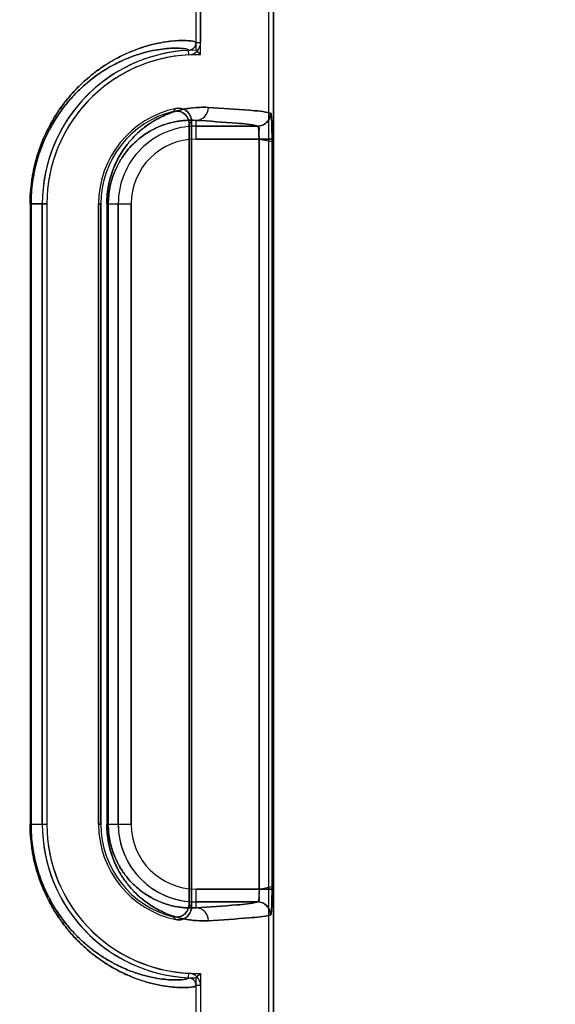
# Model space of a CAD drawing. Header units: millimetres. Extents: x 0 to 297, y 0 to 210.
# Tile 218 of 256: x 58.845 to 58.99, y 157.274 to 157.54. Entities that reach past the tile are written whole.
import ezdxf

# ---------------------------------------------------------------- set-up
doc = ezdxf.new("R2010")
doc.units = ezdxf.units.MM
doc.header["$LTSCALE"] = 16.335
doc.layers.get('0').update_dxf_attribs({"linetype": 'CONTINUOUS'})
for name, color, linetype in [('AXES_REF', 7, 'CONTINUOUS'), ('INTFCLR_1', 7, 'CONTINUOUS'), ('INTFCLR_72935', 7, 'CONTINUOUS')]:
    doc.layers.add(name, color=color, linetype=linetype)

msp = doc.modelspace()

# ---------------------------------------------------------------- linework, layer by layer
at = {"color": 7, "linetype": 'Continuous'}
for radius in [6.787079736, 6.7865, 6.743039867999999]:
    msp.add_circle((57.4637306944, 154.7114647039), radius, dxfattribs=at)
for radius, start, end in [(6.72, 278.2771290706, 261.7228709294), (6.874, 193.234383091, 36.7246116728)]:
    msp.add_arc((57.4637306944, 154.7114647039), radius, start, end, dxfattribs=at)
at = {"layer": 'AXES_REF', "color": 9, "linetype": 'Continuous'}
for radius in [6.191158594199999, 4.150003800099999]:
    msp.add_circle((57.4637306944, 154.7114647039), radius, dxfattribs=at)
at = {"layer": 'INTFCLR_1', "color": 6, "linetype": 'Continuous'}
for p, q in [((58.9127785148, 157.1614547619), (58.9127785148, 159.0304665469)), ((58.9140128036, 157.1614547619), (58.9140128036, 159.0304547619)), ((58.89301280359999, 157.5341412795), (58.89301280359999, 158.3777682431)), ((58.8942470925, 158.3777682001), (58.8942470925, 157.5341412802)), ((58.8911660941, 157.5121109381), (58.8911660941, 157.3007985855)), ((58.8917785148, 157.3000306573), (58.8917785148, 157.5128788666)), ((58.8513761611, 157.3224547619), (58.8513761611, 157.4904547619)), ((58.85261045, 157.4904547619), (58.85261045, 157.3224547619)), ((58.86661045, 157.4904547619), (58.86661045, 157.3224547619)), ((58.8672228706, 157.3224547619), (58.8672228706, 157.4904547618)), ((58.89301280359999, 157.1614547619), (58.89301280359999, 157.2787682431)), ((58.8942470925, 157.2787682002), (58.8942470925, 157.1614547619))]:
    msp.add_line(p, q, dxfattribs=at)
at = {"layer": 'INTFCLR_1', "color": 9, "linetype": 'Continuous'}
for p, q in [((58.89301280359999, 157.5341412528), (58.8942470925, 157.5341413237)), ((58.8910729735, 157.5308105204), (58.8910136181, 157.5320433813)), ((58.89301280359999, 157.5080153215), (58.89301280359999, 157.5130858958)), ((58.89301280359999, 157.5115147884), (58.9097353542, 157.5115147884)), ((58.91011235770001, 157.5080153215), (58.89301280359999, 157.5080153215)), ((58.91011235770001, 157.5080153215), (58.91011235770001, 157.3048942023)), ((58.9136086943, 157.3048942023), (58.9136086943, 157.5080153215)), ((58.848071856, 157.4904547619), (58.848071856, 157.3224547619)), ((58.848071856, 157.4904547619), (58.85261045, 157.4904547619)), ((58.8483300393, 157.3224547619), (58.8483300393, 157.4904547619)), ((58.8672228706, 157.4904547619), (58.86661045, 157.4904547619)), ((58.868834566, 157.4904547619), (58.868834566, 157.3224547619)), ((58.868834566, 157.4904547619), (58.8754522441, 157.4904547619)), ((58.86924358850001, 157.3224547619), (58.86924358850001, 157.4904547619)), ((58.8719527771, 157.3224547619), (58.8719527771, 157.4904547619)), ((58.8754522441, 157.4904547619), (58.8754522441, 157.3224547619)), ((58.848071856, 157.3224547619), (58.85261045, 157.3224547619)), ((58.86661045, 157.3224547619), (58.8672228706, 157.3224547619)), ((58.868834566, 157.3224547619), (58.8754522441, 157.3224547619)), ((58.89301280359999, 157.2998236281), (58.8930128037, 157.3048942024)), ((58.89301280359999, 157.3048942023), (58.9136086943, 157.3048942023)), ((58.9097353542, 157.3013947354), (58.89301280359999, 157.3013947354)), ((58.891013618, 157.2808661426), (58.8910728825, 157.2820990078)), ((58.8942470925, 157.2787681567), (58.8930128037, 157.2787682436))]:
    msp.add_line(p, q, dxfattribs=at)
at = {"layer": 'INTFCLR_1', "color": 7, "linetype": 'Continuous'}
for p, q in [((58.9136086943, 157.5080153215), (58.91011235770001, 157.5080153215)), ((58.91011235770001, 157.5080153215), (58.91361020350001, 157.5073390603))]:
    msp.add_line(p, q, dxfattribs=at)
at = {"layer": 'INTFCLR_1', "color": 6, "linetype": 'Continuous'}
for centre, radius, start, end in [((58.890912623, 157.5341411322), 0.0021001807, 272.7563464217, 0.0032912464), ((58.890912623, 157.5341411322), 0.0033344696, 272.7563353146, 0.0025427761), ((58.89301280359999, 157.4904547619), 0.0416366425, 92.7520534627, 180), ((58.89301280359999, 157.4904547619), 0.0404023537, 92.75198979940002, 179.9999985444), ((58.89301280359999, 157.4904547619), 0.0264023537, 101.8889191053, 179.9999977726), ((58.89301280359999, 157.4904547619), 0.025789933, 103.8352360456, 180.0000002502), ((58.89301280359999, 157.3224547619), 0.0416366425, 180, 267.247881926), ((58.89301280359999, 157.3224547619), 0.0404023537, 180.0000013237, 267.2478819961), ((58.89301280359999, 157.3224547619), 0.0264023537, 180.0000020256, 258.1110808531), ((58.89301280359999, 157.3224547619), 0.025789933, 180.0000001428, 256.164763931), ((58.89091262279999, 157.2787683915), 0.0021001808, 359.9959649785, 87.244433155), ((58.89091262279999, 157.2787683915), 0.0033344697, 359.9959464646, 87.24521579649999)]:
    msp.add_arc(centre, radius, start, end, dxfattribs=at)
at = {"layer": 'INTFCLR_1', "color": 9, "linetype": 'Continuous'}
for centre, radius, start, end in [((58.9369041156, 157.4703538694), 0.0674070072, 137.0401801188, 137.955947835), ((58.9366822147, 157.4764401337), 0.0578283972, 140.9411469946, 141.9143405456), ((58.8930128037, 157.4904547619), 0.0210600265, 90.0000000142, 180.0000000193), ((58.89301280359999, 157.4904547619), 0.0175605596, 90.00000006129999, 179.9999997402), ((58.89301280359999, 157.3224547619), 0.0210600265, 180.0000000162, 269.999999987), ((58.89301280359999, 157.3224547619), 0.0175605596, 180.0000002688, 269.9999999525), ((58.9366822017, 157.3364693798), 0.05782838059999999, 218.0856592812, 219.0588531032), ((58.9369040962, 157.3425556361), 0.0674069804, 222.0440516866, 222.9598197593)]:
    msp.add_arc(centre, radius, start, end, dxfattribs=at)
for points, knots in [([(58.8480718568, 157.4904547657), (58.8480718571, 157.4925465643), (58.8482541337, 157.495155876), (58.84873834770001, 157.4982232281), (58.8491129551, 157.500167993), (58.8496807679, 157.5024956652), (58.8509864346, 157.506682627), (58.8526819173, 157.5105159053), (58.8546650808, 157.5139402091), (58.8561802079, 157.516283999), (58.8577754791, 157.5184163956), (58.85942422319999, 157.5203439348), (58.8610001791, 157.5220413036), (58.8636320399, 157.5245693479), (58.8673786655, 157.527488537), (58.87115603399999, 157.5297408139), (58.87398520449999, 157.5311180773), (58.8765020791, 157.5321872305), (58.87941049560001, 157.5331887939), (58.8826143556, 157.5339900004), (58.8853825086, 157.5344568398), (58.8877194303, 157.5346819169), (58.8899248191, 157.5347480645), (58.8916510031, 157.5346335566), (58.8926757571, 157.5344298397), (58.8930128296, 157.5342371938), (58.8930128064, 157.5341412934)], [0, 0, 0, 0, 0.08893717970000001, 0.1107072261, 0.1320273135, 0.1731273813, 0.2124909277, 0.3184380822, 0.3502902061, 0.3807039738, 0.437055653, 0.4633408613, 0.4885245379, 0.5355067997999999, 0.6183686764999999, 0.6898284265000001, 0.7220568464, 0.7520984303, 0.8060504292, 0.8526511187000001, 0.8923284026, 0.9253859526, 0.9521347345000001, 0.9868991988, 0.9959225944, 1, 1, 1, 1]), ([(58.8483300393, 157.4904547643), (58.8483300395, 157.4924526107), (58.8485033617, 157.4949446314), (58.8489638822, 157.4978743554), (58.8493201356, 157.4997316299), (58.8498599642, 157.5019542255), (58.85064555, 157.5044833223), (58.85179928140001, 157.5075372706), (58.8531320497, 157.5103371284), (58.8545994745, 157.5128810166), (58.8560397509, 157.5151174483), (58.8575562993, 157.5171521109), (58.8591237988, 157.5189910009), (58.860621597, 157.5206095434), (58.8631221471, 157.5230189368), (58.866681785, 157.5257997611), (58.8702712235, 157.527943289), (58.8729589, 157.5292520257), (58.8753487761, 157.5302664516), (58.8781099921, 157.5312146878), (58.88115111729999, 157.531969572), (58.883778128, 157.5324051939), (58.8859944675, 157.5326099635), (58.88808866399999, 157.5326617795), (58.889720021, 157.5325396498), (58.8907015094, 157.5323323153), (58.8910139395, 157.5321368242), (58.8910136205, 157.5320433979)], [0, 0, 0, 0, 0.08922075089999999, 0.1110575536, 0.1324414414, 0.1736590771, 0.2131269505, 0.2506329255, 0.319386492, 0.3512892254, 0.3817425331, 0.4381432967, 0.4644401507, 0.4896280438, 0.5365996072, 0.6193826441, 0.6907139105, 0.7228668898, 0.7528287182, 0.8066156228, 0.8530532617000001, 0.8925788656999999, 0.9255032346, 0.9521430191, 0.986801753, 0.9958277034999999, 1, 1, 1, 1]), ([(58.868834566, 157.4904547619), (58.868834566, 157.4913040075), (58.86891633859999, 157.4929800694), (58.8692711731, 157.4954110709), (58.8698202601, 157.4976845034), (58.870517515, 157.499763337), (58.8713227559, 157.5016439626), (58.8722033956, 157.5033365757), (58.8731375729, 157.5048602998), (58.8743949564, 157.5066364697), (58.8760253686, 157.5085468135), (58.8780705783, 157.5104633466), (58.8801123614, 157.5120196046), (58.8827091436, 157.5136387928), (58.8858798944, 157.5150977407), (58.8890461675, 157.5159964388), (58.8914410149, 157.516405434), (58.893653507, 157.5166321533), (58.89529011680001, 157.5166440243), (58.8963527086, 157.5165853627)], [0, 0, 0, 0, 0.0600375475, 0.1184073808, 0.1734336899, 0.2251567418, 0.2732358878, 0.3179126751, 0.3599266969, 0.3994875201, 0.47167102, 0.537033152, 0.5972817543, 0.6528632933, 0.7531314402, 0.8428522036, 0.8846845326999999, 0.9247655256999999, 1, 1, 1, 1]), ([(58.89301280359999, 157.5130858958), (58.8938699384, 157.513090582), (58.89566831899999, 157.5138820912), (58.8963482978, 157.5156996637), (58.8963527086, 157.5165853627)], [0, 0, 0, 0, 0.4918058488, 1, 1, 1, 1]), ([(58.8963527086, 157.5165853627), (58.90007751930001, 157.5163797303), (58.9056916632, 157.515944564), (58.9113730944, 157.5155168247), (58.91322824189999, 157.5150142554)], [0, 0, 0, 0, 0.6599704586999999, 1, 1, 1, 1]), ([(58.86924358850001, 157.4904547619), (58.8692435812, 157.4911949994), (58.8693145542, 157.4926557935), (58.8696224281, 157.4947742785), (58.8700988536, 157.496755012), (58.8707036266, 157.4985654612), (58.87140202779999, 157.5002027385), (58.8721657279, 157.50167582), (58.8729757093, 157.5030012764), (58.8740653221, 157.5045447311), (58.8754774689, 157.5062030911), (58.8772481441, 157.5078644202), (58.8790151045, 157.5092107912), (58.8812589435, 157.5106073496), (58.8839968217, 157.5118599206), (58.8867281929, 157.5126232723), (58.8887913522, 157.5129635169), (58.89069418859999, 157.5131458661), (58.8921006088, 157.5131442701), (58.89301280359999, 157.5130858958)], [0, 0, 0, 0, 0.0604339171, 0.1191792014, 0.1745255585, 0.2265330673, 0.2748338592, 0.3197007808, 0.3618819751, 0.4015493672, 0.4738586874, 0.5392604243, 0.5994174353, 0.6549168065, 0.7547846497, 0.8440250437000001, 0.8855731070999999, 0.9253749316, 1, 1, 1, 1]), ([(58.9097353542, 157.5115147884), (58.9078978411, 157.5120170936), (58.9022670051, 157.5124452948), (58.8967039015, 157.5128802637), (58.89301280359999, 157.5130858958)], [0, 0, 0, 0, 0.3400599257, 1, 1, 1, 1]), ([(58.8930128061, 157.2787682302), (58.893012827, 157.2786711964), (58.892670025, 157.2784778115), (58.89163751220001, 157.2782740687), (58.8898995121, 157.2781608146), (58.88768785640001, 157.2782298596), (58.88535502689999, 157.2784565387), (58.8825967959, 157.2789235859), (58.8800388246, 157.2795640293), (58.8777881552, 157.280279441), (58.8752310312, 157.2812228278), (58.8717783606, 157.2827993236), (58.8682723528, 157.2848871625), (58.865748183, 157.2867142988), (58.8642190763, 157.2879393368), (58.8626059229, 157.2893260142), (58.8605633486, 157.2912874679), (58.8581482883, 157.2939978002), (58.8562058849, 157.2965894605), (58.8546905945, 157.2989275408), (58.853141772, 157.3015954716), (58.8517347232, 157.3045328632), (58.8506833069, 157.3072983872), (58.8501164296, 157.3090168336), (58.8495775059, 157.3108384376), (58.84911603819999, 157.3127270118), (58.848739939, 157.3146770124), (58.848254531, 157.317748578), (58.8480718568, 157.3203606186), (58.8480718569, 157.3224547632)], [0, 0, 0, 0, 0.004125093, 0.0132564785, 0.0482716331, 0.0750900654, 0.1080986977, 0.1475742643, 0.1940030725, 0.220035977, 0.2479478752, 0.309834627, 0.3811008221, 0.4210070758, 0.4422222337, 0.4643790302, 0.5114245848, 0.5624876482, 0.6185464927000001, 0.6489140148, 0.6808923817, 0.7496495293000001, 0.7870559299, 0.8066095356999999, 0.8265636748, 0.8678037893, 0.8891910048, 0.9109738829, 1, 1, 1, 1]), ([(58.89101362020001, 157.2808661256), (58.8910139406, 157.2807716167), (58.8906961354, 157.2805752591), (58.88970717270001, 157.2803680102), (58.8880646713, 157.2802469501), (58.8859645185, 157.2803015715), (58.8837520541, 157.2805079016), (58.8811344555, 157.2809437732), (58.8787066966, 157.2815471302), (58.8765701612, 157.2822236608), (58.8741417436, 157.2831176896), (58.8708619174, 157.2846150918), (58.867531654, 157.2866013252), (58.8651339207, 157.2883409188), (58.8636809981, 157.2895079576), (58.8621477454, 157.2908296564), (58.860206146, 157.2926999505), (58.8579104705, 157.2952851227), (58.85606417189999, 157.2977576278), (58.85462371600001, 157.2999886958), (58.8531508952, 157.3025356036), (58.8518130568, 157.3053399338), (58.8506547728, 157.3083990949), (58.84986569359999, 157.3109338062), (58.84932306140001, 157.3131640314), (58.8489653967, 157.3150263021), (58.84850373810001, 157.3179600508), (58.8483300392, 157.3204546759), (58.8483300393, 157.3224547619)], [0, 0, 0, 0, 0.0042205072, 0.0133546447, 0.0482658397, 0.0749773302, 0.107855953, 0.147184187, 0.1934547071, 0.2194070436, 0.2472394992, 0.3089771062, 0.3801211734, 0.4199834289, 0.4411824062, 0.463327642, 0.5103666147, 0.5614497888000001, 0.6175621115, 0.6479715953, 0.6800034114, 0.7489049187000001, 0.7864046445, 0.8260157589, 0.8673774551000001, 0.8888305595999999, 0.9106821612, 1, 1, 1, 1]), ([(58.8963527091, 157.2963241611), (58.8952927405, 157.2962656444), (58.8930728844, 157.2962813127), (58.88961578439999, 157.2967537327), (58.88590882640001, 157.2978011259), (58.8827325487, 157.2992578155), (58.880128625, 157.3008784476), (58.8784572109, 157.3021508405), (58.8771227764, 157.3033341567), (58.8757337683, 157.3047045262), (58.8740184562, 157.3067139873), (58.87247591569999, 157.3090537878), (58.8713373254, 157.3112342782), (58.8705272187, 157.3131202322), (58.8698253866, 157.3152064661), (58.8692751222, 157.3174784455), (58.8689174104, 157.3199166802), (58.8688345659, 157.3215962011), (58.868834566, 157.3224547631)], [0, 0, 0, 0, 0.0750536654, 0.156480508, 0.2459796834, 0.3464559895, 0.4023291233, 0.4625807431, 0.4947026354, 0.5283756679, 0.6004715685, 0.6810517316, 0.7259046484, 0.7742538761, 0.8260146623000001, 0.8813433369, 0.9392998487, 1, 1, 1, 1]), ([(58.89301280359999, 157.2998236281), (58.8921028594, 157.2997653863), (58.89019479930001, 157.2997629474), (58.8872186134, 157.3001513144), (58.8840217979, 157.3010404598), (58.8812791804, 157.3022910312), (58.8790291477, 157.3036888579), (58.8772545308, 157.3050393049), (58.8754803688, 157.3067031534), (58.8737379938, 157.3087490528), (58.8724016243, 157.3107829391), (58.87141468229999, 157.3126794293), (58.8707121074, 157.3143211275), (58.8701033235, 157.3161384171), (58.86962580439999, 157.3181181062), (58.8693154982, 157.3202426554), (58.869243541, 157.3217064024), (58.86924358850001, 157.3224547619)], [0, 0, 0, 0, 0.0744477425, 0.1553151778, 0.2443339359, 0.3444117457, 0.4002041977, 0.4603600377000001, 0.5261873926, 0.5984175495, 0.6792891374, 0.7242686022, 0.7728488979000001, 0.8249350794, 0.8805719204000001, 0.9388974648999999, 1, 1, 1, 1]), ([(58.89301280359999, 157.2998236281), (58.8967039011, 157.300029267), (58.9022669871, 157.3004642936), (58.90789785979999, 157.3008923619), (58.9097353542, 157.3013947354)], [0, 0, 0, 0, 0.6599400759, 1, 1, 1, 1]), ([(58.8963527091, 157.2963241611), (58.8963482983, 157.2972098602), (58.8956683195, 157.2990274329), (58.8938699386, 157.2998189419), (58.89301280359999, 157.2998236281)], [0, 0, 0, 0, 0.508194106, 1, 1, 1, 1]), ([(58.91322824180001, 157.2978952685), (58.9113730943, 157.2973926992), (58.9056916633, 157.2969649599), (58.90007751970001, 157.2965297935), (58.8963527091, 157.2963241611)], [0, 0, 0, 0, 0.3400295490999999, 1, 1, 1, 1])]:
    msp.add_open_spline(points, degree=3, knots=knots, dxfattribs=at)
at = {"layer": 'INTFCLR_1', "color": 6, "linetype": 'Continuous'}
for points, knots in [([(58.8868456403, 157.5154964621), (58.8874005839, 157.5156331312), (58.8885945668, 157.515626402), (58.89048266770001, 157.5146143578), (58.8911660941, 157.5130417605), (58.8911660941, 157.5121109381)], [0, 0, 0, 0, 0.2761837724, 0.5501894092, 1, 1, 1, 1]), ([(58.8917785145, 157.5128788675), (58.8917785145, 157.5134391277), (58.8914967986, 157.5145776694), (58.890109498, 157.5161560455), (58.8884654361, 157.5164785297), (58.8875735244, 157.5162907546)], [0, 0, 0, 0, 0.275736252, 0.5514163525, 1, 1, 1, 1]), ([(58.91322824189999, 157.5150142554), (58.9132275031, 157.5143486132), (58.9128754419, 157.5131767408), (58.9115707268, 157.5118689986), (58.9103999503, 157.5115155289), (58.9097353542, 157.5115147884)], [0, 0, 0, 0, 0.3682330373, 0.6323456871, 1, 1, 1, 1]), ([(58.9097353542, 157.5115147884), (58.9102124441, 157.5114500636), (58.9099221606, 157.5096147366), (58.91011668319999, 157.5087126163), (58.91011235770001, 157.5080153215)], [0, 0, 0, 0, 0.4084435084, 1, 1, 1, 1]), ([(58.8911660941, 157.3007985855), (58.8911660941, 157.3002270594), (58.8908740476, 157.2990693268), (58.8894398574, 157.297478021), (58.8877494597, 157.297190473), (58.8868456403, 157.2974130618)], [0, 0, 0, 0, 0.2761842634, 0.5501881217, 1, 1, 1, 1]), ([(58.8875735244, 157.2966187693), (58.8881217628, 157.2965033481), (58.88929391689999, 157.2965444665), (58.8911242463, 157.2975768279), (58.8917785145, 157.2991191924), (58.8917785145, 157.3000306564)], [0, 0, 0, 0, 0.2757345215, 0.5514160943, 1, 1, 1, 1])]:
    msp.add_open_spline(points, degree=3, knots=knots, dxfattribs=at)
at = {"layer": 'INTFCLR_1', "color": 7, "linetype": 'Continuous'}
for points, knots in [([(58.91361020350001, 157.5073390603), (58.9136122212, 157.5077898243), (58.9136071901, 157.5088993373), (58.9135925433, 157.5104078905), (58.9135588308, 157.5118224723), (58.9135041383, 157.5130699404), (58.9134577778, 157.5141225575), (58.9133337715, 157.5147531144), (58.9132849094, 157.5149989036), (58.91322824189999, 157.5150142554)], [0, 0, 0, 0, 0.1753970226, 0.4315905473, 0.5876692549, 0.7243269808, 0.9227195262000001, 0.9771554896, 1, 1, 1, 1]), ([(58.91322824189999, 157.5150142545), (58.9133726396, 157.5144309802), (58.9135128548, 157.5133436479), (58.9135613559, 157.5116480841), (58.9136023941, 157.5099045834), (58.91360868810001, 157.5086611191), (58.9136086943, 157.5080153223)], [0, 0, 0, 0, 0.2545281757, 0.4687267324, 0.7240371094, 1, 1, 1, 1]), ([(58.91011235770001, 157.3048942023), (58.910112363, 157.3046690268), (58.9101078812, 157.3037886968), (58.9100285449, 157.3025572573), (58.909947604, 157.3018018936), (58.9097801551, 157.3013208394), (58.9096930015, 157.3013725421)], [0, 0, 0, 0, 0.1877948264, 0.7473227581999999, 0.9154867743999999, 1, 1, 1, 1]), ([(58.91011235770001, 157.3048942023), (58.9101123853, 157.3043084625), (58.9099197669, 157.3033699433), (58.9103213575, 157.3014745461), (58.9097353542, 157.3013947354)], [0, 0, 0, 0, 0.4975901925, 1, 1, 1, 1]), ([(58.9131854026, 157.2978509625), (58.9133232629, 157.2976867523), (58.913446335, 157.2991468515), (58.9135290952, 157.3000134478), (58.9135967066, 157.302455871), (58.9136086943, 157.3040093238), (58.9136086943, 157.3048942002)], [0, 0, 0, 0, 0.0908190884, 0.3065073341, 0.6251820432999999, 1, 1, 1, 1]), ([(58.9136086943, 157.3048942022), (58.9136086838, 157.3042471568), (58.9136023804, 157.3030027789), (58.9135612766, 157.3012587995), (58.9135127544, 157.2995644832), (58.913372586, 157.2984780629), (58.91322824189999, 157.2978952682)], [0, 0, 0, 0, 0.2764961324, 0.5316628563, 0.7456763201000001, 1, 1, 1, 1]), ([(58.9131854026, 157.2978509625), (58.9131885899, 157.2985217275), (58.91284291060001, 157.2997037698), (58.9115363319, 157.301023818), (58.9103591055, 157.3013757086), (58.9096930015, 157.3013725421)], [0, 0, 0, 0, 0.36929975, 0.6332664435, 1, 1, 1, 1]), ([(58.9097353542, 157.3013947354), (58.9106264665, 157.3013937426), (58.9124825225, 157.3006443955), (58.9132272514, 157.2987875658), (58.91322824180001, 157.2978952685)], [0, 0, 0, 0, 0.4996677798, 1, 1, 1, 1])]:
    msp.add_open_spline(points, degree=3, knots=knots, dxfattribs=at)
at = {"layer": 'INTFCLR_72935', "color": 6, "linetype": 'Continuous'}
for p, q in [((58.9127785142, 157.1614547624), (58.9127785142, 159.0304783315)), ((58.9140128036, 159.0304547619), (58.9140128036, 157.1614547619)), ((58.89301280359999, 157.5320914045), (58.89301280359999, 158.3798181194)), ((58.8942470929, 157.5308382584), (58.8942470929, 158.3810712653)), ((58.8911660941, 157.3007985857), (58.8911660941, 157.5121109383)), ((58.8917785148, 157.5128788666), (58.8917785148, 157.3000306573)), ((58.8513761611, 157.4904547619), (58.8513761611, 157.3224547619)), ((58.8526104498, 157.490454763), (58.8526104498, 157.322454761)), ((58.86661045, 157.3224547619), (58.86661045, 157.4904547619)), ((58.8672228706, 157.490454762), (58.8672228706, 157.3224547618)), ((58.89301280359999, 157.1614547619), (58.89301280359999, 157.2808181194)), ((58.8942470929, 157.2820712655), (58.8942470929, 157.1614547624))]:
    msp.add_line(p, q, dxfattribs=at)
at = {"layer": 'INTFCLR_72935', "color": 9, "linetype": 'Continuous'}
for p, q in [((58.89301280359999, 157.5080153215), (58.8930128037, 157.5130858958)), ((58.9097353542, 157.5115147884), (58.89301280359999, 157.5115147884)), ((58.89301280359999, 157.5080153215), (58.9136086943, 157.5080153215)), ((58.91011235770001, 157.3048942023), (58.91011235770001, 157.5080153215)), ((58.9136086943, 157.3048942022), (58.9136086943, 157.5080153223)), ((58.85261045, 157.4904547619), (58.848071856, 157.4904547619)), ((58.848071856, 157.4904547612), (58.848071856, 157.3224547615)), ((58.8483300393, 157.4904547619), (58.8483300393, 157.3224547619)), ((58.86661045, 157.4904547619), (58.8672228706, 157.4904547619)), ((58.868834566, 157.4904547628), (58.868834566, 157.3224547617)), ((58.868834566, 157.4904547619), (58.8754522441, 157.4904547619)), ((58.86924358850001, 157.4904547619), (58.86924358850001, 157.3224547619)), ((58.8719527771, 157.4904547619), (58.8719527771, 157.3224547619)), ((58.8754522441, 157.3224547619), (58.8754522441, 157.4904547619)), ((58.848071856, 157.3224547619), (58.85261045, 157.3224547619)), ((58.8672228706, 157.3224547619), (58.86661045, 157.3224547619)), ((58.868834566, 157.3224547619), (58.8754522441, 157.3224547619)), ((58.8930128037, 157.2998236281), (58.8930128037, 157.3048942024)), ((58.91011235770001, 157.3048942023), (58.89301280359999, 157.3048942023)), ((58.89301280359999, 157.3013947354), (58.9097353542, 157.3013947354))]:
    msp.add_line(p, q, dxfattribs=at)
at = {"layer": 'INTFCLR_72935', "color": 7, "linetype": 'Continuous'}
for p, q in [((58.91011235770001, 157.3048942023), (58.91361020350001, 157.3055704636)), ((58.9136086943, 157.3048942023), (58.91011235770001, 157.3048942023))]:
    msp.add_line(p, q, dxfattribs=at)
at = {"layer": 'INTFCLR_72935', "color": 6, "linetype": 'Continuous'}
for centre, radius, start, end in [((58.89301280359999, 157.4904547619), 0.0416366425, 90, 180), ((58.89301280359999, 157.4904547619), 0.0404023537, 88.24934531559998, 179.9999985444), ((58.811603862, 157.4506730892), 0.1151362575, 44.1279839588, 45.0032982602), ((58.89301280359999, 157.4904547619), 0.0264023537, 101.8889191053, 179.9999977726), ((58.89301280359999, 157.4904547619), 0.025789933, 103.835236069, 179.999999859), ((58.89301280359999, 157.3224547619), 0.0416366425, 180, 270), ((58.89301280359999, 157.3224547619), 0.0404023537, 180.0000013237, 271.7506546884), ((58.89301280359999, 157.3224547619), 0.0264023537, 180.0000020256, 258.1110808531), ((58.89301280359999, 157.3224547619), 0.025789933, 180.0000002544, 256.1647639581), ((58.811603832, 157.3622364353), 0.1151362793, 314.9967119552, 315.8720262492)]:
    msp.add_arc(centre, radius, start, end, dxfattribs=at)
at = {"layer": 'INTFCLR_72935', "color": 9, "linetype": 'Continuous'}
for centre, radius, start, end in [((58.9369040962, 157.4703538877), 0.0674069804, 137.0401802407, 137.9559483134), ((58.9366822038, 157.4764401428), 0.0578283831, 140.9411471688, 141.9143409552), ((58.89301280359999, 157.4904547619), 0.0210600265, 89.99999998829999, 180), ((58.89301280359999, 157.4904547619), 0.0175605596, 90.00000006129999, 179.9999997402), ((58.89301280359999, 157.3224547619), 0.0210600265, 180, 270.000000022), ((58.89301280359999, 157.3224547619), 0.0175605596, 180.0000002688, 269.9999999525), ((58.9366822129, 157.3364693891), 0.05782839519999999, 218.0856596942, 219.058853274), ((58.9369041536, 157.3425556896), 0.0674070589, 222.044052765, 222.9598197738)]:
    msp.add_arc(centre, radius, start, end, dxfattribs=at)
for points, knots in [([(58.8930128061, 157.5341412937), (58.893012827, 157.5342383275), (58.892670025, 157.5344317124), (58.89163751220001, 157.5346354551), (58.8898995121, 157.5347487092), (58.88768785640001, 157.5346796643), (58.88535502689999, 157.5344529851), (58.8825967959, 157.533985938), (58.8800388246, 157.5333454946), (58.8777881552, 157.5326300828), (58.8752310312, 157.531686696), (58.8717783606, 157.5301102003), (58.8682723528, 157.5280223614), (58.865748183, 157.5261952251), (58.8642190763, 157.524970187), (58.8626059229, 157.5235835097), (58.8605633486, 157.5216220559), (58.8581482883, 157.5189117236), (58.8562058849, 157.5163200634), (58.8546905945, 157.5139819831), (58.853141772, 157.5113140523), (58.8517347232, 157.5083766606), (58.8506833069, 157.5056111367), (58.8501164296, 157.5038926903), (58.8495775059, 157.5020710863), (58.84911603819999, 157.5001825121), (58.848739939, 157.4982325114), (58.848254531, 157.4951609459), (58.8480718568, 157.4925489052), (58.8480718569, 157.4904547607)], [0, 0, 0, 0, 0.004125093, 0.0132564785, 0.0482716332, 0.0750900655, 0.1080986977, 0.1475742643, 0.1940030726, 0.220035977, 0.2479478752, 0.3098346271, 0.3811008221, 0.4210070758, 0.4422222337, 0.4643790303, 0.5114245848, 0.5624876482, 0.6185464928, 0.6489140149, 0.6808923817, 0.7496495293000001, 0.7870559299, 0.8066095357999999, 0.8265636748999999, 0.8678037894, 0.8891910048, 0.9109738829, 1, 1, 1, 1]), ([(58.89101362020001, 157.5320433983), (58.8910139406, 157.5321379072), (58.8906961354, 157.5323342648), (58.88970717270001, 157.5325415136), (58.8880646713, 157.5326625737), (58.8859645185, 157.5326079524), (58.8837520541, 157.5324016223), (58.8811344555, 157.5319657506), (58.8787066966, 157.5313623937), (58.8765701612, 157.5306858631), (58.8741417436, 157.5297918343), (58.8708619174, 157.528294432), (58.867531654, 157.5263081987), (58.8651339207, 157.524568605), (58.8636809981, 157.5234015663), (58.8621477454, 157.5220798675), (58.860206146, 157.5202095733), (58.8579104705, 157.5176244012), (58.85606417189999, 157.5151518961), (58.85462371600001, 157.5129208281), (58.8531508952, 157.5103739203), (58.8518130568, 157.50756959), (58.8506547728, 157.504510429), (58.84986569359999, 157.5019757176), (58.84932306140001, 157.4997454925), (58.8489653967, 157.4978832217), (58.84850373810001, 157.4949494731), (58.8483300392, 157.492454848), (58.8483300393, 157.4904547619)], [0, 0, 0, 0, 0.004220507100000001, 0.0133546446, 0.0482658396, 0.0749773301, 0.1078559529, 0.147184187, 0.193454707, 0.2194070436, 0.2472394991, 0.3089771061, 0.3801211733, 0.4199834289, 0.4411824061, 0.463327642, 0.5103666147, 0.5614497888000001, 0.6175621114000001, 0.6479715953, 0.6800034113, 0.7489049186, 0.7864046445, 0.8260157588, 0.8673774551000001, 0.8888305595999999, 0.9106821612, 1, 1, 1, 1]), ([(58.8963527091, 157.5165853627), (58.8952927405, 157.5166438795), (58.8930728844, 157.5166282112), (58.88961578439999, 157.5161557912), (58.88590882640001, 157.515108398), (58.8827325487, 157.5136517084), (58.880128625, 157.5120310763), (58.8784572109, 157.5107586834), (58.8771227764, 157.5095753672), (58.8757337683, 157.5082049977), (58.8740184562, 157.5061955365), (58.87247591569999, 157.5038557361), (58.8713373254, 157.5016752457), (58.8705272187, 157.4997892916), (58.8698253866, 157.4977030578), (58.8692751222, 157.4954310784), (58.8689174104, 157.4929928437), (58.8688345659, 157.4913133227), (58.868834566, 157.4904547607)], [0, 0, 0, 0, 0.0750536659, 0.1564805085, 0.2459796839, 0.3464559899, 0.4023291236, 0.4625807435, 0.4947026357, 0.5283756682, 0.6004715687, 0.6810517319, 0.7259046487, 0.7742538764, 0.8260146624, 0.8813433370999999, 0.9392998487, 1, 1, 1, 1]), ([(58.8930128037, 157.5130858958), (58.8938699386, 157.5130905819), (58.8956683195, 157.5138820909), (58.8963482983, 157.5156996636), (58.8963527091, 157.5165853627)], [0, 0, 0, 0, 0.4918058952, 1, 1, 1, 1]), ([(58.91322824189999, 157.5150142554), (58.9113730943, 157.5155168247), (58.9056916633, 157.515944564), (58.90007751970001, 157.5163797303), (58.8963527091, 157.5165853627)], [0, 0, 0, 0, 0.3400295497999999, 1, 1, 1, 1]), ([(58.8930128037, 157.5130858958), (58.8921028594, 157.5131441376), (58.89019479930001, 157.5131465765), (58.8872186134, 157.5127582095), (58.8840217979, 157.511869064), (58.8812791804, 157.5106184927), (58.8790291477, 157.5092206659), (58.8772545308, 157.507870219), (58.8754803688, 157.5062063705), (58.8737379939, 157.5041604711), (58.8724016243, 157.5021265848), (58.87141468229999, 157.5002300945), (58.8707121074, 157.4985883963), (58.8701033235, 157.4967711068), (58.86962580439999, 157.4947914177), (58.8693154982, 157.4926668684), (58.869243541, 157.4912031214), (58.86924358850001, 157.4904547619)], [0, 0, 0, 0, 0.0744477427, 0.1553151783, 0.2443339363, 0.3444117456, 0.4002041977, 0.4603600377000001, 0.526187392, 0.5984175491, 0.6792891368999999, 0.7242686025, 0.7728488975, 0.8249350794, 0.8805719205, 0.9388974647, 1, 1, 1, 1]), ([(58.8930128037, 157.5130858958), (58.8967039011, 157.5128802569), (58.9022669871, 157.5124452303), (58.90789785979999, 157.5120171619), (58.9097353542, 157.5115147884)], [0, 0, 0, 0, 0.659940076, 1, 1, 1, 1]), ([(58.8480718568, 157.3224547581), (58.8480718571, 157.3203629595), (58.848254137, 157.3177536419), (58.8487383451, 157.3146863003), (58.8491129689, 157.3127415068), (58.8496806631, 157.3104140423), (58.85050678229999, 157.3077655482), (58.8517202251, 157.3045667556), (58.8531219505, 157.3016340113), (58.8546650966, 157.2989692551), (58.8561801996, 157.2966255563), (58.8577754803, 157.2944931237), (58.859424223, 157.2925655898), (58.8610001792, 157.2908682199), (58.8636320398, 157.2883401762), (58.8673786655, 157.2854209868), (58.87115603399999, 157.2831687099), (58.87398520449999, 157.2817914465), (58.8765020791, 157.2807222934), (58.87941049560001, 157.2797207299), (58.8826143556, 157.2789195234), (58.8853825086, 157.2784526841), (58.8877194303, 157.278227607), (58.8899248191, 157.2781614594), (58.8916510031, 157.2782759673), (58.8926757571, 157.2784796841), (58.8930128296, 157.2786723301), (58.8930128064, 157.2787682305)], [0, 0, 0, 0, 0.0889297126, 0.1106979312, 0.1320162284, 0.1731128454, 0.2124730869, 0.2498857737, 0.3184953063, 0.3503447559, 0.3807559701, 0.4371029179, 0.4633859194, 0.4885674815, 0.5355457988, 0.6184007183, 0.6898544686, 0.7220801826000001, 0.7521192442, 0.8060667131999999, 0.8526634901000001, 0.8923374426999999, 0.9253922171, 0.9521387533, 0.9869002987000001, 0.9959229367, 1, 1, 1, 1]), ([(58.8483300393, 157.3224547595), (58.8483300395, 157.3204569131), (58.8485033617, 157.3179648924), (58.8489638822, 157.3150351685), (58.8493201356, 157.313177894), (58.8498599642, 157.3109552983), (58.85064555, 157.3084262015), (58.85179928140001, 157.3053722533), (58.8531320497, 157.3025723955), (58.8545994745, 157.3000285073), (58.8560397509, 157.2977920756), (58.8575562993, 157.295757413), (58.8591237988, 157.293918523), (58.860621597, 157.2922999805), (58.8631221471, 157.2898905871), (58.866681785, 157.2871097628), (58.8702712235, 157.2849662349), (58.8729589, 157.2836574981), (58.8753487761, 157.2826430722), (58.8781099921, 157.281694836), (58.88115111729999, 157.2809399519), (58.883778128, 157.2805043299), (58.8859944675, 157.2802995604), (58.88808866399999, 157.2802477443), (58.889720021, 157.280369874), (58.8907015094, 157.2805772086), (58.8910139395, 157.2807726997), (58.8910136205, 157.2808661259)], [0, 0, 0, 0, 0.0892207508, 0.1110575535, 0.1324414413, 0.1736590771, 0.2131269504, 0.2506329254, 0.3193864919, 0.3512892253, 0.381742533, 0.4381432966, 0.4644401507, 0.4896280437, 0.5365996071, 0.6193826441, 0.6907139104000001, 0.7228668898, 0.7528287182, 0.8066156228, 0.8530532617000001, 0.8925788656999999, 0.9255032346, 0.9521430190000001, 0.986801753, 0.9958277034, 1, 1, 1, 1]), ([(58.868834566, 157.3224547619), (58.868834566, 157.3216055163), (58.86891633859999, 157.3199294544), (58.8692711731, 157.317498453), (58.8698202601, 157.3152250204), (58.870517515, 157.3131461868), (58.8713227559, 157.3112655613), (58.8722033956, 157.3095729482), (58.8731375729, 157.308049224), (58.8743949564, 157.3062730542), (58.8760253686, 157.3043627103), (58.8780705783, 157.3024461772), (58.8801123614, 157.3008899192), (58.8827091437, 157.2992707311), (58.8858798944, 157.2978117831), (58.8890461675, 157.296913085), (58.8914410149, 157.2965040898), (58.893653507, 157.2962773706), (58.89529011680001, 157.2962654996), (58.8963527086, 157.2963241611)], [0, 0, 0, 0, 0.0600375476, 0.1184073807, 0.1734336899, 0.2251567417, 0.2732358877, 0.317912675, 0.3599266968, 0.3994875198, 0.4716710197, 0.5370331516, 0.5972817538, 0.6528632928, 0.7531314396, 0.8428522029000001, 0.8846845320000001, 0.924765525, 1, 1, 1, 1]), ([(58.86924358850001, 157.3224547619), (58.8692435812, 157.3217145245), (58.8693145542, 157.3202537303), (58.8696224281, 157.3181352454), (58.8700988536, 157.3161545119), (58.8707036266, 157.3143440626), (58.87140202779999, 157.3127067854), (58.8721657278, 157.3112337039), (58.8729757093, 157.3099082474), (58.8740653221, 157.3083647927), (58.875477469, 157.3067064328), (58.8772481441, 157.3050451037), (58.8790151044, 157.3036987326), (58.8812589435, 157.3023021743), (58.8839968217, 157.3010496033), (58.8867281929, 157.3002862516), (58.8887913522, 157.2999460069), (58.89069418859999, 157.2997636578), (58.8921006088, 157.2997652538), (58.8930128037, 157.2998236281)], [0, 0, 0, 0, 0.0604339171, 0.1191792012, 0.1745255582, 0.226533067, 0.2748338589, 0.3197007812, 0.3618819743, 0.4015493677, 0.4738586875, 0.5392604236, 0.5994174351, 0.6549168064, 0.7547846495, 0.8440250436, 0.8855731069, 0.9253749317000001, 1, 1, 1, 1]), ([(58.9097353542, 157.3013947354), (58.9078978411, 157.3008924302), (58.9022670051, 157.300464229), (58.8967039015, 157.3000292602), (58.8930128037, 157.2998236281)], [0, 0, 0, 0, 0.3400599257, 1, 1, 1, 1]), ([(58.8963527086, 157.2963241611), (58.8963482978, 157.2972098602), (58.89566831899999, 157.2990274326), (58.8938699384, 157.2998189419), (58.8930128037, 157.2998236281)], [0, 0, 0, 0, 0.5081941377, 1, 1, 1, 1]), ([(58.8963527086, 157.2963241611), (58.90007751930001, 157.2965297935), (58.9056916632, 157.2969649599), (58.9113730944, 157.2973926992), (58.91322824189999, 157.2978952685)], [0, 0, 0, 0, 0.6599704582, 1, 1, 1, 1])]:
    msp.add_open_spline(points, degree=3, knots=knots, dxfattribs=at)
at = {"layer": 'INTFCLR_72935', "color": 6, "linetype": 'Continuous'}
for points, knots in [([(58.89301280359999, 157.5341412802), (58.893012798, 157.5336213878), (58.89259336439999, 157.5325402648), (58.8915335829, 157.5320683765), (58.8910136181, 157.5320433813)], [0, 0, 0, 0, 0.4996766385, 1, 1, 1, 1]), ([(58.8911660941, 157.5121109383), (58.8911660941, 157.5126824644), (58.8908740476, 157.513840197), (58.8894398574, 157.5154315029), (58.8877494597, 157.5157190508), (58.8868456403, 157.515496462)], [0, 0, 0, 0, 0.2761842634, 0.5501881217, 1, 1, 1, 1]), ([(58.8875735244, 157.5162907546), (58.888121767, 157.5164061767), (58.8892939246, 157.5163650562), (58.8911242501, 157.5153326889), (58.8917785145, 157.5137903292), (58.8917785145, 157.5128788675)], [0, 0, 0, 0, 0.2757366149, 0.5514172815, 1, 1, 1, 1]), ([(58.91011235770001, 157.3048942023), (58.910114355, 157.3046768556), (58.9101184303, 157.3037776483), (58.91003665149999, 157.3025613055), (58.90996972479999, 157.3017516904), (58.909807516, 157.3013702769), (58.9097353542, 157.3013947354)], [0, 0, 0, 0, 0.1826563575, 0.7651859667, 0.9359698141, 1, 1, 1, 1]), ([(58.91322824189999, 157.2978952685), (58.9132272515, 157.2987875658), (58.9124825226, 157.3006443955), (58.9106264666, 157.3013937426), (58.9097353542, 157.3013947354)], [0, 0, 0, 0, 0.5003322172, 1, 1, 1, 1]), ([(58.8868456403, 157.2974130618), (58.8874005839, 157.2972763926), (58.8885945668, 157.2972831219), (58.89048266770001, 157.2982951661), (58.8911660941, 157.2998677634), (58.8911660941, 157.3007985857)], [0, 0, 0, 0, 0.2761837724, 0.5501894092, 1, 1, 1, 1]), ([(58.8917785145, 157.3000306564), (58.8917785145, 157.2994703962), (58.8914967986, 157.2983318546), (58.890109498, 157.2967534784), (58.8884654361, 157.2964309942), (58.8875735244, 157.2966187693)], [0, 0, 0, 0, 0.275736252, 0.5514163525, 1, 1, 1, 1]), ([(58.8910136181, 157.2808661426), (58.89152865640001, 157.2808413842), (58.8925878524, 157.2803750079), (58.8930127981, 157.2792930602), (58.89301280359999, 157.2787682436)], [0, 0, 0, 0, 0.4955867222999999, 1, 1, 1, 1])]:
    msp.add_open_spline(points, degree=3, knots=knots, dxfattribs=at)
at = {"layer": 'INTFCLR_72935', "color": 7, "linetype": 'Continuous'}
for points, knots in [([(58.9096930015, 157.5115369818), (58.9103591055, 157.5115338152), (58.9115363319, 157.5118857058), (58.91284291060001, 157.513205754), (58.91318859, 157.5143877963), (58.9131854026, 157.5150585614)], [0, 0, 0, 0, 0.366733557, 0.6307002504, 1, 1, 1, 1]), ([(58.91322824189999, 157.5150142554), (58.9132272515, 157.5141219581), (58.9124825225, 157.5122651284), (58.9106264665, 157.5115157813), (58.9097353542, 157.5115147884)], [0, 0, 0, 0, 0.5003322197, 1, 1, 1, 1]), ([(58.9131854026, 157.5150585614), (58.9133232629, 157.5152227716), (58.913446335, 157.5137626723), (58.9135290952, 157.512896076), (58.9135967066, 157.5104536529), (58.9136086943, 157.5089002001), (58.9136086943, 157.5080153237)], [0, 0, 0, 0, 0.090819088, 0.3065073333, 0.6251820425, 1, 1, 1, 1]), ([(58.9136086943, 157.5080153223), (58.9136086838, 157.508662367), (58.9136023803, 157.5099067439), (58.9135612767, 157.5116507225), (58.9135127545, 157.5133450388), (58.913372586, 157.5144314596), (58.91322824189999, 157.5150142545)], [0, 0, 0, 0, 0.2764959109, 0.5316625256, 0.7456761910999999, 1, 1, 1, 1]), ([(58.91011235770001, 157.5080153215), (58.910112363, 157.5082404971), (58.9101078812, 157.509120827), (58.9100285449, 157.5103522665), (58.909947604, 157.5111076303), (58.9097801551, 157.5115886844), (58.9096930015, 157.5115369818)], [0, 0, 0, 0, 0.1877948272, 0.7473227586, 0.9154867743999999, 1, 1, 1, 1]), ([(58.91011235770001, 157.5080153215), (58.9101123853, 157.5086010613), (58.9099197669, 157.5095395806), (58.9103213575, 157.5114349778), (58.9097353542, 157.5115147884)], [0, 0, 0, 0, 0.4975901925, 1, 1, 1, 1]), ([(58.91361020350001, 157.3055704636), (58.9136122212, 157.3051196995), (58.9136071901, 157.3040101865), (58.9135925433, 157.3025016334), (58.9135588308, 157.3010870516), (58.9135041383, 157.2998395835), (58.9134577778, 157.2987869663), (58.9133337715, 157.2981564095), (58.9132849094, 157.2979106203), (58.91322824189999, 157.2978952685)], [0, 0, 0, 0, 0.1753970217, 0.4315905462, 0.5876692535, 0.7243269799, 0.9227195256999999, 0.9771554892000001, 1, 1, 1, 1]), ([(58.91322824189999, 157.2978952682), (58.9133726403, 157.2984785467), (58.9135128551, 157.2995658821), (58.9135613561, 157.3012614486), (58.9136023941, 157.3030049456), (58.91360868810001, 157.3042484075), (58.9136086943, 157.3048942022)], [0, 0, 0, 0, 0.2545299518, 0.46872787, 0.7240380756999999, 1, 1, 1, 1])]:
    msp.add_open_spline(points, degree=3, knots=knots, dxfattribs=at)

doc.saveas('drawing.dxf')
